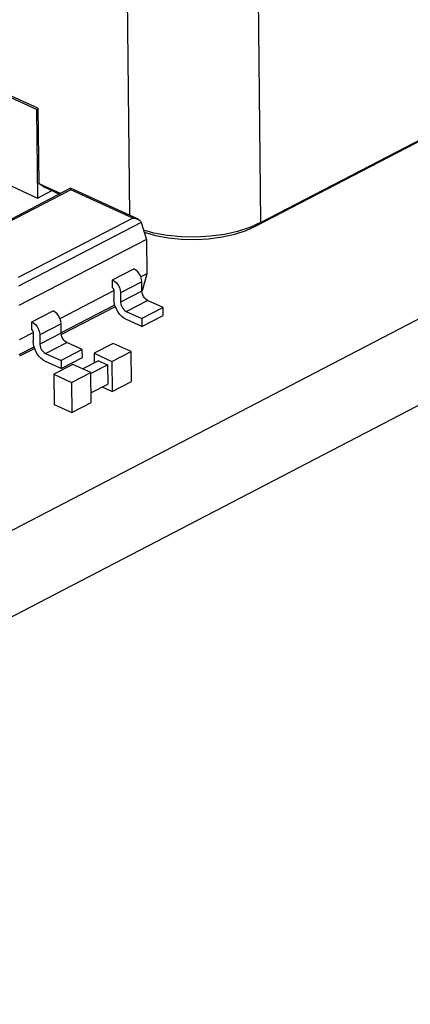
# Model space of a CAD drawing. Header units: millimetres. Extents: x 0 to 210, y 0 to 297.
# Tile 19 of 22: x 113 to 119, y 226 to 241. Entities that reach past the tile are written whole.
import ezdxf

# ---------------------------------------------------------------- set-up
doc = ezdxf.new("R2010")
doc.units = ezdxf.units.MM
doc.header["$LTSCALE"] = 19.36
doc.layers.get('0').update_dxf_attribs({"linetype": 'CONTINUOUS'})

msp = doc.modelspace()

# ---------------------------------------------------------------- linework, layer by layer
at = {"color": 7, "linetype": 'Continuous'}
for p, q in [((65.275, 208.9248), (147.2905, 251.5731)), ((65.2895, 207.5987), (147.305, 250.247)), ((113.6014, 238.8629), (111.7533, 237.9018)), ((113.6015, 238.8629), (113.6014, 238.8629)), ((114.6416, 238.3861), (113.6015, 238.8629)), ((114.6918, 238.3361), (114.7699, 238.0745)), ((114.7699, 238.0745), (112.8015, 237.051)), ((114.7699, 238.0745), (114.7757, 237.544)), ((114.2488, 237.4493), (114.5769, 237.6199)), ((114.6102, 237.5988), (114.5769, 237.6199)), ((114.2502, 237.3249), (114.2488, 237.4493)), ((114.7757, 237.544), (114.6838, 237.4962)), ((114.7013, 237.2742), (114.6997, 237.4204)), ((114.7757, 237.544), (114.7034, 237.2795)), ((114.2752, 237.2838), (113.4371, 236.848)), ((114.2686, 237.2964), (114.2702, 237.1508)), ((114.3662, 237.2913), (114.3717, 237.2498)), ((114.7048, 237.2453), (114.7013, 237.2742)), ((114.2748, 237.1028), (114.2702, 237.1509)), ((114.3717, 237.2498), (114.3733, 237.1036)), ((115.0277, 237.0215), (114.7883, 237.1312)), ((113.0022, 236.801), (113.3303, 236.9716)), ((113.4638, 236.6085), (114.2923, 237.0393)), ((114.4375, 236.9749), (114.4603, 236.9606)), ((114.4603, 236.9606), (114.6997, 236.8509)), ((115.0277, 237.0215), (114.6997, 236.8509)), ((115.0291, 236.8972), (115.0277, 237.0215)), ((114.701, 236.7266), (114.4616, 236.8363)), ((114.6997, 236.8509), (114.701, 236.7266)), ((114.701, 236.7266), (115.0291, 236.8972)), ((113.0036, 236.6767), (113.0022, 236.801)), ((113.4547, 236.626), (113.4531, 236.7721)), ((113.0286, 236.6355), (112.8073, 236.5205)), ((113.022, 236.6482), (113.0236, 236.5026)), ((113.0282, 236.4545), (113.0236, 236.5026)), ((113.1195, 236.6431), (113.125, 236.6015)), ((113.125, 236.6015), (113.1266, 236.4554)), ((112.8193, 236.2733), (113.0456, 236.391)), ((113.7811, 236.3732), (113.453, 236.2026)), ((113.7811, 236.3732), (113.5417, 236.483)), ((113.7825, 236.2489), (113.7811, 236.3732)), ((114.2594, 236.468), (113.9642, 236.3145)), ((114.5342, 236.342), (114.2594, 236.468)), ((113.1909, 236.3267), (113.2136, 236.3124)), ((113.2136, 236.3124), (113.453, 236.2026)), ((113.453, 236.2026), (113.4544, 236.0783)), ((113.4544, 236.0783), (113.7825, 236.2489)), ((114.0338, 236.2001), (113.79, 236.0733)), ((113.9642, 236.3145), (114.239, 236.1885)), ((113.9642, 236.3145), (113.9658, 236.1647)), ((114.0338, 236.2001), (114.1712, 236.1371)), ((114.239, 236.1885), (114.5342, 236.342)), ((114.5393, 235.8779), (114.5342, 236.342)), ((113.4544, 236.0783), (113.215, 236.1881)), ((113.6361, 236.1439), (113.3408, 235.9903)), ((113.9109, 236.0179), (113.6361, 236.1439)), ((113.9175, 236.0052), (114.1712, 236.1371)), ((114.1712, 236.1371), (114.1744, 235.8387)), ((114.239, 236.1885), (114.244, 235.7244)), ((113.3408, 235.9903), (113.6156, 235.8644)), ((113.3408, 235.9903), (113.3459, 235.5262)), ((113.6156, 235.8644), (113.9109, 236.0179)), ((113.916, 235.5538), (113.9109, 236.0179)), ((113.6156, 235.8644), (113.6207, 235.4002)), ((113.9143, 235.7035), (114.1744, 235.8387)), ((114.0901, 235.7949), (114.244, 235.7244)), ((114.244, 235.7244), (114.5393, 235.8779)), ((113.3459, 235.5262), (113.6207, 235.4002)), ((113.6207, 235.4002), (113.916, 235.5538))]:
    msp.add_line(p, q, dxfattribs=at)
at = {"color": 9, "linetype": 'Continuous'}
for p, q in [((116.4916, 242.1452), (116.5334, 238.3327)), ((114.5171, 238.4431), (114.477, 242.1058)), ((113.6032, 238.84), (111.8374, 237.9218)), ((114.5589, 238.4019), (113.6032, 238.84)), ((114.5589, 238.4019), (112.7931, 237.4837)), ((114.6918, 238.336), (112.7969, 237.3507)), ((116.5334, 238.3327), (116.4656, 238.2813)), ((114.6997, 237.4204), (114.3717, 237.2498)), ((114.7013, 237.2742), (114.3733, 237.1036)), ((114.4603, 236.9606), (114.7883, 237.1312)), ((113.463, 236.6344), (114.2846, 237.0617)), ((113.4531, 236.7721), (113.125, 236.6015)), ((113.4547, 236.6259), (113.1266, 236.4554)), ((112.8085, 236.2941), (113.038, 236.4134)), ((113.2136, 236.3124), (113.5417, 236.483))]:
    msp.add_line(p, q, dxfattribs=at)
at = {"color": 6, "linetype": 'Continuous'}
for p, q in [((113.0978, 240.0992), (110.8995, 241.107)), ((113.077, 240.0804), (110.9474, 241.0566)), ((116.4656, 238.2813), (121.0313, 240.6555)), ((116.5334, 238.3327), (121.0991, 240.7069)), ((113.1011, 240.0929), (113.077, 240.0804)), ((113.077, 240.0804), (113.092, 238.7128)), ((113.0978, 240.0992), (113.1105, 238.9389)), ((111.7108, 239.346), (113.092, 238.7128)), ((113.1105, 238.9389), (113.4491, 238.7837)), ((113.177, 238.8901), (113.1105, 238.9389)), ((113.092, 238.7128), (113.313, 238.8278)), ((113.177, 238.8901), (113.4304, 238.7739)), ((116.5334, 238.3327), (116.3667, 238.2585)), ((114.8853, 238.1724), (114.7277, 238.2159)), ((116.3667, 238.2585), (116.1788, 238.1977)), ((116.31, 238.2117), (116.4656, 238.2813))]:
    msp.add_line(p, q, dxfattribs=at)
at = {"color": 7, "linetype": 'Continuous'}
for points in [[(113.6032, 238.84), (113.6021, 238.8533), (113.6019, 238.8608), (113.6015, 238.8629)], [(114.5589, 238.4019), (114.5909, 238.4004), (114.6201, 238.3941), (114.6416, 238.386)], [(114.6416, 238.386), (114.6456, 238.3841), (114.6667, 238.3709)], [(114.6667, 238.3709), (114.6823, 238.3544), (114.6918, 238.336)], [(114.6638, 237.537), (114.639, 237.5716), (114.6102, 237.5988)], [(114.2488, 237.4493), (114.2809, 237.4295), (114.309, 237.4031), (114.3341, 237.3691), (114.3539, 237.3308), (114.3662, 237.2913)], [(114.6997, 237.4204), (114.6948, 237.4602), (114.683, 237.4986), (114.6638, 237.537)], [(114.2686, 237.2964), (114.2679, 237.302), (114.2662, 237.3075), (114.2633, 237.313), (114.2597, 237.318), (114.2553, 237.3219), (114.2502, 237.3249)], [(114.7883, 237.1312), (114.7652, 237.1459), (114.745, 237.1652), (114.7272, 237.1899), (114.7133, 237.2175), (114.7048, 237.2453)], [(113.4531, 236.7721), (113.4482, 236.8119), (113.4364, 236.8504), (113.4172, 236.8887), (113.3923, 236.9233), (113.3635, 236.9506), (113.3303, 236.9716)], [(114.3045, 237.0075), (114.2861, 237.0553), (114.2748, 237.1028)], [(114.3579, 236.9209), (114.3287, 236.962), (114.3045, 237.0075)], [(114.3733, 237.1036), (114.377, 237.0742), (114.3855, 237.0461)], [(114.3855, 237.0461), (114.3996, 237.0185), (114.4174, 236.9939), (114.4375, 236.9749)], [(114.4616, 236.8363), (114.4251, 236.8574), (114.3907, 236.8853), (114.3579, 236.9209)], [(113.0022, 236.801), (113.0342, 236.7812), (113.0624, 236.7549), (113.0875, 236.7209), (113.1073, 236.6825), (113.1195, 236.6431)], [(113.022, 236.6481), (113.0213, 236.6538), (113.0195, 236.6592), (113.0167, 236.6647), (113.013, 236.6697), (113.0087, 236.6736), (113.0036, 236.6767)], [(113.5417, 236.483), (113.5186, 236.4976), (113.4983, 236.5169), (113.4805, 236.5416), (113.4666, 236.5692), (113.4582, 236.597), (113.4547, 236.626)], [(113.0579, 236.3592), (113.0395, 236.4071), (113.0282, 236.4545)], [(113.1113, 236.2727), (113.0821, 236.3138), (113.0579, 236.3592)], [(113.1266, 236.4554), (113.1303, 236.4259), (113.1389, 236.3979)], [(113.1389, 236.3979), (113.1529, 236.3703), (113.1708, 236.3457), (113.1909, 236.3267)], [(113.215, 236.1881), (113.1784, 236.2091), (113.1441, 236.2371), (113.1113, 236.2727)]]:
    msp.add_lwpolyline(points, dxfattribs=at)
at = {"color": 6, "linetype": 'Continuous'}
for points in [[(114.7385, 238.1837), (114.9109, 238.1355), (115.1063, 238.0994), (115.313, 238.0776), (115.521, 238.0726), (115.7295, 238.0838), (115.9379, 238.1122), (116.1355, 238.1556), (116.31, 238.2117)], [(116.1788, 238.1977), (115.9742, 238.1519), (115.7581, 238.1221), (115.5356, 238.1092), (115.3124, 238.1134), (115.0938, 238.1346), (114.8853, 238.1724)]]:
    msp.add_lwpolyline(points, dxfattribs=at)

doc.saveas('drawing.dxf')
